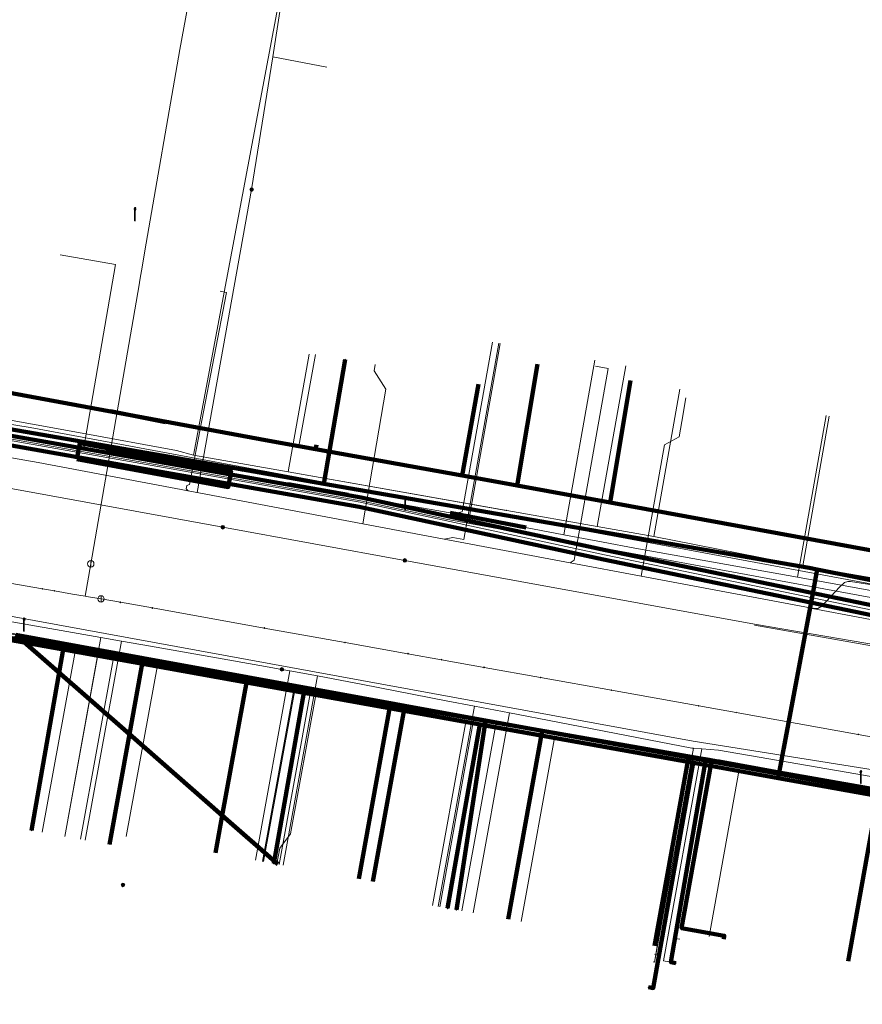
# Model space of a CAD drawing. Extents: x 152558 to 154479, y 462974 to 463683.
# Tile 131 of 256: x 153219 to 153272, y 463299 to 463360. Entities that reach past the tile are written whole.
import ezdxf
from ezdxf.lldxf.tags import DXFTag

# ---------------------------------------------------------------- set-up
doc = ezdxf.new("R2010")
doc.units = 0
doc.header["$LTSCALE"] = 0.2
doc.layers.get('0').update_dxf_attribs({"linetype": 'CONTINUOUS'})
for name, color, linetype, lineweight in [('B-RO-KL-DATA_COAXIAAL_17_ZIGGO BV-G', 90, 'KL-DATA-N', 18), ('B-RO-KL-DATA_COAXIAAL_7_ZIGGO BV-G', 90, 'KL-DATA-N', 18), ('B-RO-KL-DATA_HULPSTUK_KPN BV-S', 90, 'CONTINUOUS', 25), ('B-RO-KL-DATA_KABELBED_KPN BV-G', 90, 'CONTINUOUS', 100), ('B-RO-KL-DATA_KABELBED_ZIGGO BV-G', 90, 'CONTINUOUS', 100), ('B-RO-KL-DATA_MANTELBUIS_110_ZIGGO BV-G', 90, 'CONTINUOUS', 100), ('B-RO-KL-DATA_MANTELBUIS_PVC_1_KPN BV-G', 90, 'CONTINUOUS', 100), ('B-RO-KL-DATA_REGGEFIBER OPERATOR BV-G', 90, 'KL-DATA-N', 18), ('B-RO-KL-DATA_STEDIN NETBEHEER BV-G', 90, 'KL-DATA-N', 18), ('B-RO-KL-ET_LS_400 V_STEDIN NETBEHEER BV-G', 190, 'KL-LS-N', 18), ('B-RO-KL-ET_LS_GEMEENTE AMERSFOORT-S', 190, 'CONTINUOUS', 25), ('B-RO-KL-ET_LS_HULPSTUK_STEDIN NETBEHEER BV-S', 190, 'CONTINUOUS', 25), ('B-RO-KL-ET_LS_MANTELBUIS_PE_160_STEDIN NETBEHEER BV-G', 190, 'CONTINUOUS', 100), ('B-RO-KL-ET_LS_MANTELBUIS_PVC_125_STEDIN NETBEHEER BV-G', 190, 'CONTINUOUS', 100), ('B-RO-KL-ET_MS_10 KV_STEDIN NETBEHEER BV-G', 130, 'KL-MS-N', 18), ('B-RO-KL-ET_MS_HULPSTUK_STEDIN NETBEHEER BV-S', 130, 'CONTINUOUS', 25), ('B-RO-KL-ET_MS_MANTELBUIS_PE_160_STEDIN NETBEHEER BV-G', 130, 'CONTINUOUS', 100), ('B-RO-KL-ET_MS_MANTELBUIS_PVC_125_STEDIN NETBEHEER BV-G', 130, 'CONTINUOUS', 100), ('B-RO-KL-GAS_HD_STAAL_114_8 BAR_STEDIN NETBEHEER BV-G', 30, 'KL-GAS-HD-N', 18), ('B-RO-KL-GAS_LD_KOPER_22_0.1 BAR_STEDIN NETBEHEER BV-G', 50, 'KL-GAS-LD-N', 18), ('B-RO-KL-GAS_LD_MANTELBUIS_ASBESTCEMENT_180_STEDIN NETBEHEER BV-G', 50, 'CONTINUOUS', 100), ('B-RO-KL-GAS_LD_PE_32_0.1 BAR_STEDIN NETBEHEER BV-G', 50, 'KL-GAS-LD-N', 18), ('B-RO-KL-GAS_LD_PVC_110_0.1 BAR_STEDIN NETBEHEER BV-G', 50, 'KL-GAS-LD-N', 18), ('B-RO-KL-GAS_LD_STAAL_34_0.1 BAR_STEDIN NETBEHEER BV-G', 50, 'KL-GAS-LD-N', 18), ('B-RO-KL-WATER_100_VITENS-G', 170, 'KL-WATER-N', 18), ('B-RO-KL-WATER_HULPSTUK_VITENS-S', 170, 'CONTINUOUS', 25), ('B-RO-OG-INFO_STEDIN NETBEHEER BV-G', 7, 'CONTINUOUS', 18), ('B-RO-OG-INFO_VITENS-S', 7, 'CONTINUOUS', 25)]:
    doc.layers.add(name, color=color, linetype=linetype, lineweight=lineweight)
doc.styles.add('NLCS-ISO', font='NLCS-ISO.ttf')
tags = doc.linetypes.add('KL-DATA-N', pattern='A,4,-1,[101,NLCS.SHX,S=0.5,R=0,X=0,Y=0],-1,4,-1,["D",Standard,S=1,R=0,X=-0.25,Y=-0.5],-1.5', length=12.5).pattern_tags.tags
tags[18] = DXFTag(74, 10)
tags = doc.linetypes.add('KL-GAS-HD-N', pattern='A,4,-1,[69,NLCS.SHX,S=0.5,R=0,X=0,Y=0],-1,4,-1,["H",Standard,S=1,R=0,X=0,Y=-0.5],-2', length=13).pattern_tags.tags
tags[18] = DXFTag(74, 10)
tags = doc.linetypes.add('KL-GAS-LD-N', pattern='A,4,-1,[69,NLCS.SHX,S=0.5,R=0,X=0,Y=0],-1,4,-1,["L",Standard,S=1,R=0,X=0.25,Y=-0.5],-2', length=13).pattern_tags.tags
tags[18] = DXFTag(74, 10)
tags = doc.linetypes.add('KL-LS-N', pattern='A,4,-1,[103,NLCS.SHX,S=0.75,R=0,X=0,Y=0],-1,4,-1,["L",Standard,S=1,R=0,X=0,Y=-0.5],-2', length=13).pattern_tags.tags
tags[18] = DXFTag(74, 10)
tags = doc.linetypes.add('KL-MS-N', pattern='A,4,-1,[103,NLCS.SHX,S=0.75,R=0,X=0,Y=0],-1,4,-1,["M",Standard,S=1,R=0,X=0,Y=-0.5],-2', length=13).pattern_tags.tags
tags[18] = DXFTag(74, 10)
doc.linetypes.add('KL-WATER-N', pattern='A,7,-0.5,[168,NLCS.SHX,S=0.75,R=0,X=0.75,Y=0],-2', length=9.5)

# ---------------------------------------------------------------- blocks, each defined once
blk = doc.blocks.new('SKL-WTB_HULP_MOF-SO')
at = {"linetype": 'ByBlock', "lineweight": 18}
h = blk.add_hatch(color=0, dxfattribs=at)
h.dxf.hatch_style = 1
h.paths.add_polyline_path([(-0.5625, 0, 1), (0.5625, 0, 1)])
at = {"color": 0, "linetype": 'ByBlock', "lineweight": 18}
blk.add_circle((0, 0), 0.5625, dxfattribs=at)
at = {"color": 0, "linetype": 'ByBlock', "lineweight": 18, "style": 'NLCS-ISO', "flags": 1}
for tag, p in [('TYPE', (1.5, 0)), ('OMSCHRIJVING', (1.5, -3)), ('LABEL', (1.5, -1.5))]:
    blk.add_attdef(tag, p, '', height=1, dxfattribs=at)
blk = doc.blocks.new('SKL-WTB_HULP_AFSLUITER-SO')
at = {"color": 0, "linetype": 'ByBlock', "lineweight": 18}
blk.add_lwpolyline([(0, 0.8), (0, -0.8)], dxfattribs=at)
blk.add_circle((0, 0), 1, dxfattribs=at)
at = {"color": 0, "linetype": 'ByBlock', "lineweight": 18, "style": 'NLCS-ISO', "flags": 1}
for tag, p in [('TYPE', (1.5, 0)), ('OMSCHRIJVING', (1.5, -3)), ('LABEL', (1.5, -1.5))]:
    blk.add_attdef(tag, p, '', height=1, dxfattribs=at)
blk = doc.blocks.new('SKL-WTB_HULP_OVERIG-SO')
at = {"color": 0, "linetype": 'ByBlock', "lineweight": 18}
for points in [[(-0.14, 0.14), (0.14, -0.14)], [(0.14, 0.14), (-0.14, -0.14)]]:
    blk.add_lwpolyline(points, dxfattribs=at)
at = {"color": 0, "linetype": 'ByBlock', "lineweight": 18, "style": 'NLCS-ISO', "flags": 1}
for tag, p in [('TYPE', (1.5, 0)), ('OMSCHRIJVING', (1.5, -3)), ('LABEL', (1.5, -1.5))]:
    blk.add_attdef(tag, p, '', height=1, dxfattribs=at)
blk = doc.blocks.new('SKL-ET_LS_MAST-SO')
for p, q in [((-0.05, 2.07), (0.05, 2.07)), ((-0.05, -2), (0.05, -2))]:
    blk.add_line(p, q)
for points in [[(-0.18, 1.76), (-0.22, 1.76), (-0.22, 1.84), (-0.18, 1.84), (-0.18, 1.79)], [(-0.18, 1.49), (-0.22, 1.49), (-0.22, 1.57), (-0.18, 1.57), (-0.18, 1.52)], [(-0.18, 1.79), (-0.05, 1.79)], [(-0.18, 1.76), (-0.05, 1.76)], [(-0.18, 1.52), (-0.05, 1.52)], [(-0.18, 1.49), (-0.05, 1.49)], [(-0.05, -2), (-0.05, 2.07)], [(0.05, -2), (0.05, 2.07)], [(0.18, 1.92), (0.05, 1.92)], [(0.18, 1.89), (0.05, 1.89)], [(0.18, 1.66), (0.05, 1.66)], [(0.18, 1.63), (0.05, 1.63)], [(0.18, 1.39), (0.05, 1.39)], [(0.18, 1.36), (0.05, 1.36)], [(0.18, 1.89), (0.22, 1.89), (0.22, 1.97), (0.18, 1.97), (0.18, 1.92)], [(0.18, 1.63), (0.22, 1.63), (0.22, 1.71), (0.18, 1.71), (0.18, 1.66)], [(0.18, 1.36), (0.22, 1.36), (0.22, 1.44), (0.18, 1.44), (0.18, 1.39)]]:
    blk.add_lwpolyline(points)
blk = doc.blocks.new('SOG-INFO_OVERIG-SO')
at = {"color": 0, "linetype": 'ByBlock', "lineweight": 18}
for points in [[(-0.14, 0.14), (0.14, -0.14)], [(0.14, 0.14), (-0.14, -0.14)]]:
    blk.add_lwpolyline(points, dxfattribs=at)
at = {"color": 0, "linetype": 'ByBlock', "lineweight": 18, "style": 'NLCS-ISO', "flags": 1}
for tag, p in [('TYPE', (1.5, 0)), ('OMSCHRIJVING', (1.5, -3)), ('LABEL', (1.5, -1.5))]:
    blk.add_attdef(tag, p, '', height=1, dxfattribs=at)

msp = doc.modelspace()

# ---------------------------------------------------------------- linework, layer by layer
at = {"layer": 'B-RO-KL-DATA_COAXIAAL_17_ZIGGO BV-G', "flags": 128}
for points in [[(153344.021, 463292.992), (153344.301, 463292.987), (153344.664, 463296.727), (153344.7, 463297.093), (153344.88, 463298.937), (153336.104, 463300.712), (153329.496, 463302.049), (153330.082, 463305.275), (153331.171, 463311.208), (153331.499, 463313.508), (153331.512, 463313.596), (153324.45, 463314.888), (153318.787, 463315.924), (153317.978, 463316.072), (153312.844, 463317.012), (153310.084, 463317.517), (153309.417, 463318.47), (153306.066, 463319.032), (153302.12, 463319.694), (153293.75, 463321.098), (153292.501, 463321.308), (153290.468, 463321.649), (153286.284, 463322.421), (153280.654, 463323.437), (153279.425, 463325.498), (153265.615, 463328.031), (153257.053, 463329.601), (153256.159, 463329.765), (153250.71, 463330.764), (153250.386, 463330.823), (153248.592, 463331.147), (153246.969, 463331.44), (153237.865, 463333.084), (153236.826, 463333.272), (153236.194, 463333.386), (153234.981, 463333.605), (153228.546, 463334.767), (153225.124, 463335.437), (153223.479, 463335.739), (153215.715, 463337.162), (153215.163, 463337.263), (153213.716, 463337.529), (153213.223, 463337.619), (153212.31, 463337.786), (153206.192, 463338.908), (153205.455, 463339.043), (153202.492, 463339.587), (153200.999, 463339.85), (153200.032, 463339.963), (153199.96, 463339.971), (153198.117, 463338.166), (153190.342, 463339.585), (153188.184, 463339.979), (153183.555, 463340.824), (153178.027, 463341.832), (153176.773, 463342.061), (153173.071, 463342.736), (153172.614, 463342.516), (153171.643, 463342.666), (153171.3, 463343.356), (153171.358, 463344.656), (153170.68, 463344.924), (153170.538, 463344.95), (153166.37, 463345.695), (153165.755, 463345.827), (153165.093, 463345.528), (153164.959, 463345.468), (153164.709, 463345.301), (153163.99, 463344.823), (153163.292, 463344.414), (153162.659, 463344.106), (153161.979, 463344.116), (153160.107, 463344.486), (153158.343, 463344.835), (153156.497, 463345.165), (153152.344, 463345.908), (153151.053, 463346.141), (153145.053, 463347.222), (153131.313, 463349.697), (153127.22, 463350.434), (153126.254, 463350.614), (153124.854, 463350.875), (153120.092, 463351.761), (153117.49, 463352.245), (153116.593, 463352.412), (153115.393, 463354.614), (153114.576, 463356.114), (153114.733, 463356.899), (153117.714, 463371.812), (153121.107, 463388.778), (153121.109, 463388.786), (153122.3, 463394.74), (153123.3, 463399.74), (153124.094, 463403.712), (153124.26, 463404.547), (153127.245, 463419.547), (153129.345, 463430.124), (153129.464, 463430.724), (153130.905, 463433.533), (153131.461, 463436.699), (153131.723, 463438.189), (153131.788, 463438.936), (153130.716, 463440.956), (153130.69, 463442.07), (153130.81, 463442.686), (153130.831, 463442.892), (153132.204, 463449.962), (153137.317, 463476.297), (153137.656, 463478.045), (153138.288, 463481.303), (153139.26, 463486.308), (153140.232, 463491.314), (153141.203, 463496.319), (153141.918, 463500), (153142.168, 463501.306), (153142.941, 463505.35), (153143.899, 463510.358), (153144.55, 463513.765), (153144.587, 463513.959), (153144.767, 463514.903), (153145.429, 463517.256), (153145.862, 463519.514), (153145.717, 463519.871), (153145.665, 463520), (153145.873, 463521.08), (153145.984, 463521.267), (153146.024, 463521.334), (153146.331, 463521.849), (153146.848, 463524.481), (153147.431, 463527.447), (153147.609, 463528.355), (153147.879, 463529.729), (153148.414, 463532.451), (153149.208, 463536.49), (153150.192, 463541.493), (153151.264, 463546.945), (153151.391, 463547.546), (153152.097, 463550.887), (153153.274, 463556.369), (153153.194, 463558.178), (153153.208, 463558.251), (153153.722, 463560.858), (153155.509, 463569.924), (153155.745, 463571.122), (153156.708, 463575.949), (153157.296, 463578.988), (153157.308, 463578.986), (153158.866, 463586.877), (153158.909, 463587.097), (153159.167, 463588.403), (153159.199, 463588.566), (153159.218, 463588.664), (153160.016, 463588.509)], [(153212.623, 463322.743), (153213.509, 463322.582), (153219.254, 463321.535), (153227.162, 463320.094), (153233.635, 463318.915), (153242.527, 463317.294), (153243.413, 463317.133), (153251.949, 463315.577), (153261.039, 463313.921), (153261.171, 463313.897), (153262.454, 463313.661), (153272.832, 463311.756), (153278.905, 463310.641), (153284.781, 463309.562), (153290.28, 463308.552), (153292.34, 463320.379), (153292.387, 463320.651), (153292.501, 463321.308), (153293.05, 463324.458), (153292.623, 463325.101), (153292.527, 463325.313)]]:
    msp.add_lwpolyline(points, dxfattribs=at)
at = {"layer": 'B-RO-KL-DATA_COAXIAAL_7_ZIGGO BV-G', "flags": 128}
for points in [[(153212.623, 463322.743), (153213.482, 463334.364), (153213.489, 463334.454), (153213.716, 463337.529), (153215.163, 463337.263), (153215.715, 463337.162), (153223.479, 463335.739), (153225.124, 463335.437), (153228.546, 463334.767), (153234.981, 463333.605), (153236.194, 463333.386), (153236.826, 463333.272), (153237.856, 463338.97)], [(153251.659, 463338.366), (153250.428, 463331.057), (153250.386, 463330.823), (153248.592, 463331.147), (153246.969, 463331.44), (153237.865, 463333.084), (153236.826, 463333.272), (153236.194, 463333.386), (153234.981, 463333.605), (153228.546, 463334.767), (153225.124, 463335.437), (153223.479, 463335.739), (153215.715, 463337.162), (153215.163, 463337.263), (153213.716, 463337.529), (153213.489, 463334.454), (153213.482, 463334.364), (153212.623, 463322.743)], [(153257.439, 463337.348), (153256.201, 463329.995), (153256.159, 463329.765), (153250.71, 463330.764), (153250.386, 463330.823), (153248.592, 463331.147), (153246.969, 463331.44), (153237.865, 463333.084), (153236.826, 463333.272), (153236.194, 463333.386), (153234.981, 463333.605), (153228.546, 463334.767), (153225.124, 463335.437), (153223.479, 463335.739), (153215.715, 463337.162), (153215.163, 463337.263), (153213.716, 463337.529), (153213.489, 463334.454), (153213.482, 463334.364), (153212.623, 463322.743)], [(153212.623, 463322.743), (153213.509, 463322.582), (153219.254, 463321.535), (153227.162, 463320.094), (153233.635, 463318.915), (153242.527, 463317.294), (153243.413, 463317.133), (153251.949, 463315.577), (153249.82, 463303.86)], [(153212.623, 463322.743), (153213.509, 463322.582), (153219.254, 463321.535), (153227.162, 463320.094), (153233.635, 463318.915), (153242.527, 463317.294), (153243.413, 463317.133), (153241.428, 463306.215)], [(153212.623, 463322.743), (153213.509, 463322.582), (153219.254, 463321.535), (153227.162, 463320.094), (153233.635, 463318.915), (153242.527, 463317.294), (153243.413, 463317.133), (153251.949, 463315.577), (153249.82, 463303.86)], [(153212.623, 463322.743), (153213.509, 463322.582), (153219.254, 463321.535), (153226.302, 463315.365), (153232.071, 463310.314), (153235.529, 463307.287)], [(153212.623, 463322.743), (153213.509, 463322.582), (153219.254, 463321.535), (153226.302, 463315.365), (153232.071, 463310.314), (153231.648, 463307.988)], [(153212.623, 463322.743), (153213.509, 463322.582), (153219.254, 463321.535), (153226.302, 463315.365), (153225.055, 463308.504)], [(153263.221, 463302.634), (153263.257, 463302.836), (153260.6, 463303.312), (153262.454, 463313.661), (153261.171, 463313.897), (153261.039, 463313.921), (153251.949, 463315.577), (153243.413, 463317.133), (153242.527, 463317.294), (153233.635, 463318.915), (153227.162, 463320.094), (153219.254, 463321.535), (153213.509, 463322.582), (153212.623, 463322.743)], [(153212.623, 463322.743), (153213.509, 463322.582), (153219.254, 463321.535), (153227.162, 463320.094), (153233.635, 463318.915), (153242.527, 463317.294), (153243.413, 463317.133), (153251.949, 463315.577), (153261.039, 463313.921), (153261.171, 463313.897), (153262.454, 463313.661), (153272.832, 463311.756), (153278.905, 463310.641), (153277.028, 463300.166)], [(153212.623, 463322.743), (153213.509, 463322.582), (153219.254, 463321.535), (153227.162, 463320.094), (153233.635, 463318.915), (153242.527, 463317.294), (153243.413, 463317.133), (153251.949, 463315.577), (153261.039, 463313.921), (153261.171, 463313.897), (153262.454, 463313.661), (153272.832, 463311.756), (153270.949, 463301.25)]]:
    msp.add_lwpolyline(points, dxfattribs=at)
at = {"layer": 'B-RO-KL-DATA_KABELBED_KPN BV-G', "flags": 128}
for points in [[(153152.298, 463345.934), (153161.858, 463344.214), (153162.153, 463344.163), (153162.742, 463344.06), (153162.793, 463344.052), (153172.678, 463342.335), (153172.694, 463342.332), (153182.871, 463340.565), (153186.46, 463339.942), (153191.098, 463339.136), (153196.01, 463338.283), (153196.306, 463338.232), (153211.349, 463335.622), (153233.332, 463331.808), (153238.375, 463330.933), (153268.533, 463325.701), (153269.022, 463325.604)], [(153233.332, 463331.808), (153238.375, 463330.933), (153239.703, 463338.656)], [(153157.783, 463332.454), (153162.726, 463331.542), (153172.898, 463329.664), (153173.798, 463329.498), (153177.704, 463328.777), (153184.716, 463327.483), (153189.796, 463326.546), (153198.175, 463324.999), (153198.655, 463324.911), (153210.575, 463322.711), (153211.003, 463322.632), (153211.202, 463322.595), (153211.945, 463322.461), (153222.174, 463320.622), (153237.131, 463317.931), (153248.068, 463315.964), (153248.375, 463315.909), (153248.381, 463315.908), (153261.318, 463313.581), (153262.037, 463313.452), (153266.6, 463312.631)], [(153157.924, 463332.45), (153162.731, 463331.571), (153163.037, 463331.515), (153177.348, 463328.899), (153177.714, 463328.833), (153184.249, 463327.638), (153211.228, 463322.692), (153211.843, 463322.585), (153211.844, 463322.584), (153222.201, 463320.776), (153225.421, 463320.213), (153237.172, 463318.161), (153248.426, 463316.196), (153256.343, 463314.813)], [(153269.022, 463325.604), (153268.795, 463324.331), (153266.668, 463312.992), (153266.6, 463312.631)], [(153269.022, 463325.604), (153280.631, 463323.308)], [(153268.795, 463324.331), (153266.953, 463314.502)], [(153225.421, 463320.213), (153222.201, 463320.776), (153222.174, 463320.622), (153220.216, 463309.389)], [(153237.172, 463318.161), (153237.131, 463317.931), (153235.265, 463307.336)], [(153248.375, 463315.909), (153248.426, 463316.196), (153248.381, 463315.908), (153246.612, 463304.448)], [(153248.375, 463315.909), (153248.068, 463315.964), (153246.07, 463304.547)], [(153256.343, 463314.813), (153262.758, 463313.693), (153262.941, 463313.66), (153266.668, 463312.992), (153272.2, 463312.001), (153310.602, 463305.124), (153329.739, 463301.956), (153330.597, 463301.814), (153340.291, 463299.87), (153347.937, 463298.41), (153370.213, 463294.157), (153388.166, 463290.772)], [(153262.941, 463313.66), (153262.758, 463313.693), (153262.098, 463313.807), (153262.037, 463313.452), (153259.941, 463301.192), (153260.237, 463301.142)], [(153261.318, 463313.582), (153261.318, 463313.581), (153258.84, 463299.585), (153258.544, 463299.637)], [(153266.6, 463312.631), (153273.778, 463311.34), (153274.16, 463311.272), (153285.648, 463309.206), (153286.13, 463309.119), (153288.373, 463308.716), (153291.062, 463308.232), (153302.191, 463306.231), (153310.53, 463304.731), (153313.251, 463304.322), (153329.72, 463301.844)]]:
    msp.add_lwpolyline(points, dxfattribs=at)
at = {"layer": 'B-RO-KL-DATA_KABELBED_ZIGGO BV-G', "flags": 128}
for points in [[(153251.659, 463338.366), (153250.386, 463330.823)], [(153215.163, 463337.263), (153234.981, 463333.605)], [(153247.976, 463337.112), (153246.969, 463331.44)], [(153257.439, 463337.348), (153256.159, 463329.765)], [(153234.981, 463333.605), (153236.826, 463333.272)], [(153236.826, 463333.272), (153237.865, 463333.084)], [(153237.915, 463333.36), (153237.865, 463333.084)], [(153237.865, 463333.084), (153246.969, 463331.44)], [(153246.969, 463331.44), (153250.386, 463330.823)], [(153250.386, 463330.823), (153256.159, 463329.765)], [(153256.159, 463329.765), (153279.425, 463325.498), (153280.654, 463323.437), (153292.501, 463321.308)], [(153219.254, 463321.535), (153226.302, 463315.365)], [(153219.254, 463321.535), (153227.162, 463320.094)], [(153227.162, 463320.094), (153226.302, 463315.365)], [(153227.162, 463320.094), (153233.635, 463318.915)], [(153232.071, 463310.314), (153233.635, 463318.915)], [(153233.635, 463318.915), (153242.527, 463317.294)], [(153240.542, 463306.376), (153242.527, 463317.294)], [(153241.428, 463306.215), (153243.413, 463317.133)], [(153242.527, 463317.294), (153243.413, 463317.133)], [(153243.413, 463317.133), (153251.949, 463315.577)], [(153249.82, 463303.86), (153251.949, 463315.577)], [(153251.949, 463315.577), (153261.039, 463313.921)], [(153226.302, 463315.365), (153225.055, 463308.504)], [(153226.302, 463315.365), (153232.071, 463310.314)], [(153258.91, 463302.208), (153261.039, 463313.921)], [(153261.039, 463313.921), (153262.454, 463313.661)], [(153263.221, 463302.634), (153263.257, 463302.836), (153260.6, 463303.312), (153262.454, 463313.661)], [(153262.454, 463313.661), (153272.832, 463311.756)], [(153270.949, 463301.25), (153272.832, 463311.756)], [(153231.648, 463307.988), (153232.071, 463310.314)], [(153232.071, 463310.314), (153235.529, 463307.287)]]:
    msp.add_lwpolyline(points, dxfattribs=at)
at = {"layer": 'B-RO-KL-DATA_MANTELBUIS_110_ZIGGO BV-G', "flags": 128}
msp.add_lwpolyline([(153225.124, 463335.437), (153228.546, 463334.767)], dxfattribs=at)
at = {"layer": 'B-RO-KL-DATA_MANTELBUIS_PVC_1_KPN BV-G', "flags": 128}
msp.add_lwpolyline([(153268.795, 463324.331), (153266.953, 463314.502)], dxfattribs=at)
at = {"layer": 'B-RO-KL-DATA_REGGEFIBER OPERATOR BV-G', "flags": 128}
for points in [[(153230.278, 463332.711), (153231.072, 463336.901), (153235.581, 463360.878)], [(153173.057, 463342.578), (153179.235, 463341.433), (153179.305, 463341.419), (153180.989, 463341.236), (153185.18, 463340.383), (153193.009, 463338.965), (153195.522, 463339.12), (153199.065, 463338.478), (153205.953, 463337.229), (153208.708, 463336.729), (153215.006, 463335.588), (153223.363, 463334.073), (153229.229, 463332.99), (153230.278, 463332.711), (153236.162, 463331.67), (153249.751, 463329.268), (153255.364, 463328.276), (153258.875, 463327.655), (153268.125, 463325.828), (153277.784, 463324.144)], [(153236.162, 463331.67), (153237.46, 463338.976)], [(153255.364, 463328.276), (153257.142, 463338.263)], [(153258.875, 463327.655), (153260.498, 463336.8)], [(153215.006, 463335.588), (153223.363, 463334.073), (153229.229, 463332.99), (153230.278, 463332.711)], [(153268.125, 463325.828), (153269.778, 463335.129)], [(153230.278, 463332.711), (153236.162, 463331.67)], [(153236.162, 463331.67), (153249.696, 463329.278)], [(153249.696, 463329.278), (153249.7, 463329.3)], [(153249.696, 463329.278), (153249.751, 463329.268)], [(153249.751, 463329.268), (153255.364, 463328.276)], [(153255.364, 463328.276), (153258.875, 463327.655)], [(153258.875, 463327.655), (153268.125, 463325.828)], [(153268.125, 463325.828), (153277.784, 463324.144)], [(153212.728, 463322.509), (153222.947, 463320.6)], [(153220.887, 463309.267), (153222.947, 463320.6)], [(153222.947, 463320.6), (153228.059, 463319.762)], [(153226.104, 463309), (153228.059, 463319.762)], [(153228.059, 463319.762), (153236.591, 463318.229)], [(153234.632, 463307.451), (153236.591, 463318.229)], [(153235.596, 463307.275), (153237.546, 463318.005)], [(153236.591, 463318.229), (153237.546, 463318.005)], [(153237.546, 463318.005), (153247.226, 463316.23)], [(153245.134, 463304.717), (153247.226, 463316.23)], [(153247.226, 463316.23), (153252.72, 463315.238)], [(153250.627, 463303.718), (153252.72, 463315.238)], [(153252.72, 463315.238), (153261.055, 463313.742)], [(153258.83, 463301.211), (153258.929, 463301.193), (153261.055, 463313.742)], [(153261.055, 463313.742), (153264.181, 463313.179)], [(153262.322, 463302.8), (153264.181, 463313.179)], [(153264.181, 463313.179), (153274.193, 463311.35)]]:
    msp.add_lwpolyline(points, dxfattribs=at)
at = {"layer": 'B-RO-KL-DATA_STEDIN NETBEHEER BV-G', "flags": 128}
msp.add_lwpolyline([(153344.521, 463312.217), (153344.063, 463311.746), (153330.629, 463314.256), (153312.29, 463317.353), (153294.605, 463320.569), (153220.13, 463334.424), (153192.18, 463338.984), (153174.779, 463342.513), (153158.921, 463344.725)], dxfattribs=at)
at = {"layer": 'B-RO-KL-ET_LS_400 V_STEDIN NETBEHEER BV-G', "flags": 128}
for points in [[(153233.894, 463349.218), (153235.204, 463357.474), (153235.692, 463360.547), (153236.015, 463362.292), (153236.102, 463362.763), (153236.565, 463365.267), (153236.819, 463366.643), (153236.937, 463367.282), (153237.207, 463368.743), (153237.266, 463369.061), (153238.193, 463374.074), (153238.313, 463374.724), (153238.341, 463374.877), (153238.779, 463377.243), (153239.069, 463378.811), (153239.12, 463379.087), (153239.24, 463379.737), (153239.717, 463382.315), (153240.047, 463384.101), (153240.167, 463384.751), (153240.426, 463386.153), (153240.899, 463388.71), (153241.081, 463389.693), (153241.094, 463389.765), (153241.185, 463390.259), (153243.543, 463403.228), (153244.134, 463406.301), (153244.438, 463407.514), (153244.976, 463408.642), (153245.726, 463409.642), (153246.659, 463410.473), (153247.738, 463411.104), (153248.921, 463411.509), (153249.067, 463411.574), (153249.197, 463411.666), (153249.306, 463411.782), (153249.39, 463411.918), (153249.445, 463412.066)], [(153238.573, 463356.832), (153235.204, 463357.474)], [(153233.894, 463349.218), (153230.506, 463330.382)], [(153158.131, 463343.262), (153161.548, 463342.645), (153178.616, 463339.639), (153184.329, 463338.633), (153192.256, 463337.238), (153201.68, 463335.579), (153205.347, 463334.933), (153207.615, 463334.534), (153212.118, 463333.74), (153214.581, 463333.307), (153220.624, 463332.243), (153229.954, 463330.486), (153240.805, 463328.442), (153245.86, 463327.49), (153253.691, 463326.015), (153258.095, 463325.185), (153268.581, 463323.21)], [(153229.954, 463330.486), (153229.824, 463330.622), (153229.865, 463330.828), (153230.029, 463330.875), (153232.326, 463342.826), (153231.933, 463342.901)], [(153249.24, 463339.662), (153247.074, 463327.465), (153246.387, 463327.599), (153245.86, 463327.49)], [(153241.577, 463338.337), (153241.509, 463337.942)], [(153255.252, 463338.231), (153256.039, 463338.091), (153253.923, 463326.175), (153253.691, 463326.015)], [(153241.509, 463337.942), (153242.229, 463336.806), (153240.805, 463328.442)], [(153260.876, 463336.278), (153260.614, 463334.801)], [(153260.614, 463334.801), (153260.446, 463333.852), (153259.546, 463333.359), (153258.095, 463325.185)], [(153157.396, 463333.159), (153160.391, 463332.634), (153162.728, 463332.224), (153164.106, 463331.982), (153166.382, 463331.583), (153172.374, 463330.532), (153173.907, 463330.263), (153176.368, 463329.831), (153178.365, 463329.481), (153184.355, 463328.431), (153187.204, 463327.931), (153190.347, 463327.38), (153196.508, 463326.299), (153198.617, 463325.929), (153200.095, 463325.67), (153202.329, 463325.278), (153208.491, 463324.197), (153211.447, 463323.678), (153211.94, 463323.592), (153215.803, 463322.912), (153222.763, 463321.686), (153224.528, 463321.375), (153225.811, 463321.149), (153227.613, 463320.832), (153234.745, 463319.575), (153235.774, 463319.394)], [(153292.396, 463320.985), (153290.872, 463321.278), (153286.058, 463322.129), (153274.033, 463324.394), (153271.086, 463324.859), (153270.921, 463324.857), (153270.726, 463324.787), (153270.43, 463324.529), (153269.305, 463323.313), (153269.068, 463323.185), (153268.953, 463323.169), (153268.581, 463323.21)], [(153274.21, 463322.151), (153268.948, 463323.141), (153268.691, 463323.171)], [(153222.282, 463309.014), (153224.528, 463321.375)], [(153223.561, 463308.781), (153225.811, 463321.149)], [(153234.128, 463307.542), (153236.266, 463319.307)], [(153235.774, 463319.394), (153236.266, 463319.307), (153237.992, 463318.987), (153240.792, 463318.446), (153245.984, 463317.443), (153247.741, 463317.103), (153249.904, 463316.686), (153252.919, 463316.103), (153257.925, 463315.135), (153261.244, 463314.494), (153261.346, 463314.487), (153261.851, 463314.453), (153262.888, 463314.382), (153265.432, 463313.938), (153271.424, 463312.892), (153274.498, 463312.356), (153275.583, 463312.167), (153277.416, 463311.847), (153278.849, 463311.597)], [(153235.856, 463307.228), (153237.992, 463318.987)], [(153245.48, 463304.654), (153247.741, 463317.103)], [(153247.645, 463304.261), (153249.904, 463316.686)], [(153258.83, 463301.211), (153258.929, 463301.193), (153261.346, 463314.487)], [(153260.237, 463301.142), (153259.484, 463301.272), (153261.851, 463314.453)]]:
    msp.add_lwpolyline(points, dxfattribs=at)
at = {"layer": 'B-RO-KL-ET_LS_MANTELBUIS_PE_160_STEDIN NETBEHEER BV-G', "flags": 128}
msp.add_lwpolyline([(153150.193, 463344.58), (153163.443, 463342.218), (153183.723, 463339.172), (153208.04, 463335.226), (153240.579, 463329.491), (153255.76, 463326.221), (153276.187, 463321.983), (153303.417, 463317.138), (153333.691, 463311.314), (153356.054, 463306.802), (153356.172, 463307.39), (153333.807, 463311.902), (153303.527, 463317.728), (153276.301, 463322.573), (153255.884, 463326.809), (153240.695, 463330.079), (153208.14, 463335.818), (153183.815, 463339.764), (153163.541, 463342.81), (153150.299, 463345.17), (153150.193, 463344.58)], dxfattribs=at)
at = {"layer": 'B-RO-KL-ET_LS_MANTELBUIS_PVC_125_STEDIN NETBEHEER BV-G', "flags": 128}
msp.add_lwpolyline([(153223.033, 463332.464), (153232.437, 463330.728), (153232.619, 463331.712), (153223.215, 463333.448), (153223.033, 463332.464)], dxfattribs=at)
at = {"layer": 'B-RO-KL-ET_MS_10 KV_STEDIN NETBEHEER BV-G', "flags": 128}
for points in [[(153265.123, 463322.148), (153341.138, 463308.709), (153341.708, 463308.866), (153342.237, 463309.124), (153342.711, 463309.475), (153343.111, 463309.907), (153343.426, 463310.406), (153343.643, 463310.953), (153343.756, 463311.532), (153345.532, 463322.311), (153345.913, 463325.054), (153346.602, 463330.28), (153348.182, 463338.932), (153349.87, 463349.969), (153350.404, 463352.79), (153352.066, 463363.851), (153354.289, 463377.652), (153354.781, 463380.424), (153355.447, 463385.021), (153360.581, 463417.666), (153360.589, 463417.728), (153360.571, 463417.849), (153360.511, 463417.956), (153360.417, 463418.035), (153360.361, 463418.06), (153360.077, 463418.101), (153359.978, 463418.162), (153359.906, 463418.254), (153359.883, 463418.308), (153359.868, 463418.424), (153360.808, 463426.936), (153362.576, 463426.672)], [(153342.589, 463362.76), (153338.936, 463339.686), (153335.694, 463317.871), (153335.253, 463316.634), (153334.598, 463315.495), (153333.751, 463314.491), (153332.738, 463313.653), (153331.592, 463313.009), (153330.349, 463312.579), (153312.142, 463316.466), (153294.468, 463319.781), (153245.983, 463328.734), (153240.683, 463329.877), (153208.763, 463335.505), (153205.957, 463335.977), (153192.071, 463338.394), (153174.67, 463341.923), (153161.755, 463343.725), (153137.202, 463348.157), (153115.887, 463351.975), (153101.455, 463354.964), (153085.47, 463357.981), (153068.76, 463360.724), (153029.949, 463367.837), (153006.109, 463372.131), (152993.871, 463374.15), (152985.912, 463375.839), (152980.181, 463376.581), (152975.436, 463378.387), (152972.427, 463378.847), (152972.257, 463378.884), (152972.097, 463378.952), (152971.953, 463379.049), (152971.83, 463379.172), (152971.732, 463379.316), (152971.664, 463379.476), (152971.626, 463379.645), (152971.621, 463379.818), (152972.622, 463389.198)], [(153147.786, 463345.534), (153148.003, 463345.513), (153148.333, 463345.461), (153148.644, 463345.391), (153148.934, 463345.302), (153149.202, 463345.195), (153149.339, 463345.141), (153150.246, 463344.875), (153163.492, 463342.514), (153183.769, 463339.468), (153208.09, 463335.522), (153240.637, 463329.785), (153255.822, 463326.515), (153276.244, 463322.278), (153303.472, 463317.433), (153333.749, 463311.608), (153356.113, 463307.096), (153357.283, 463306.931), (153357.466, 463306.867), (153357.611, 463306.739), (153357.697, 463306.565), (153357.71, 463306.372), (153356.8, 463299.343), (153356.594, 463297.961), (153356.569, 463297.864), (153356.525, 463297.773), (153356.464, 463297.693), (153356.388, 463297.627), (153356.301, 463297.578), (153356.205, 463297.546), (153356.105, 463297.535), (153356.005, 463297.544), (153350.629, 463298.57), (153349.653, 463298.802), (153347.058, 463299.675), (153346.865, 463299.722), (153345.815, 463299.888), (153345.717, 463299.891), (153345.622, 463299.87), (153345.276, 463299.746), (153344.2, 463299.28), (153344.001, 463299.159), (153343.833, 463298.998), (153343.705, 463298.804), (153343.622, 463298.586), (153342.607, 463294.083), (153338.513, 463269.973), (153337.195, 463261.24), (153336.661, 463259.3), (153336.478, 463258.819), (153336.187, 463258.278), (153335.824, 463257.938), (153335.366, 463257.746), (153334.681, 463257.655), (153333.864, 463257.667), (153332.918, 463257.789), (153328.049, 463258.636), (153327.759, 463258.666), (153327.365, 463258.674), (153326.887, 463258.394), (153326.694, 463257.866), (153326.506, 463256.594), (153326.482, 463256.312), (153326.501, 463256.106), (153326.62, 463255.757), (153326.984, 463255.565), (153327.23, 463255.488), (153328.118, 463255.343)], [(153232.099, 463328.23), (153218.38, 463330.736)], [(153232.099, 463328.23), (153243.411, 463326.164)], [(153243.411, 463326.164), (153265.132, 463322.197), (153294.63, 463317.16)]]:
    msp.add_lwpolyline(points, dxfattribs=at)
at = {"layer": 'B-RO-KL-ET_MS_MANTELBUIS_PE_160_STEDIN NETBEHEER BV-G', "flags": 128}
msp.add_lwpolyline([(153150.193, 463344.58), (153163.443, 463342.218), (153183.723, 463339.172), (153208.04, 463335.226), (153240.579, 463329.491), (153255.76, 463326.221), (153276.187, 463321.983), (153303.417, 463317.138), (153333.691, 463311.314), (153356.054, 463306.802), (153356.172, 463307.39), (153333.807, 463311.902), (153303.527, 463317.728), (153276.301, 463322.573), (153255.884, 463326.809), (153240.695, 463330.079), (153208.14, 463335.818), (153183.815, 463339.764), (153163.541, 463342.81), (153150.299, 463345.17), (153150.193, 463344.58)], dxfattribs=at)
at = {"layer": 'B-RO-KL-ET_MS_MANTELBUIS_PVC_125_STEDIN NETBEHEER BV-G', "flags": 128}
msp.add_lwpolyline([(153223.033, 463332.464), (153232.437, 463330.728), (153232.619, 463331.712), (153223.215, 463333.448), (153223.033, 463332.464)], dxfattribs=at)
at = {"layer": 'B-RO-KL-GAS_HD_STAAL_114_8 BAR_STEDIN NETBEHEER BV-G', "flags": 128}
msp.add_lwpolyline([(152869.255, 463391.011), (152869.929, 463390.818), (152870.891, 463390.542), (152872.237, 463390.156), (152880.706, 463387.729), (152897.739, 463382.336), (152922.092, 463377.202), (152937.401, 463374.34), (153000, 463362.431), (153052.452, 463353), (153074.777, 463348.794), (153102.775, 463343.84), (153121.658, 463340.074), (153129.985, 463338.603), (153157.37, 463333.974), (153261.325, 463314.936), (153280.943, 463311.809), (153310.779, 463306.109), (153327.815, 463303.202), (153327.958, 463303.178), (153328.944, 463303.01), (153330.077, 463302.817)], dxfattribs=at)
at = {"layer": 'B-RO-KL-GAS_LD_KOPER_22_0.1 BAR_STEDIN NETBEHEER BV-G', "flags": 128}
for points in [[(153248.847, 463339.731), (153246.974, 463329.187), (153246.45, 463329.087)], [(153255.217, 463338.606), (153253.287, 463327.759)], [(153269.581, 463335.164), (153267.795, 463325.117)]]:
    msp.add_lwpolyline(points, dxfattribs=at)
at = {"layer": 'B-RO-KL-GAS_LD_MANTELBUIS_ASBESTCEMENT_180_STEDIN NETBEHEER BV-G', "flags": 128}
for points in [[(153224.805, 463332.953), (153230.313, 463331.943)], [(153236.154, 463330.908), (153239.895, 463330.243)], [(153246.234, 463329.123), (153250.946, 463328.207)]]:
    msp.add_lwpolyline(points, dxfattribs=at)
at = {"layer": 'B-RO-KL-GAS_LD_PE_32_0.1 BAR_STEDIN NETBEHEER BV-G', "flags": 128}
for points in [[(153249.339, 463339.644), (153247.43, 463328.894)], [(153222.282, 463309.014), (153224.392, 463320.624)], [(153223.266, 463308.835), (153225.377, 463320.438)], [(153234.576, 463307.461), (153236.556, 463318.352)], [(153235.462, 463307.3), (153235.64, 463308.279), (153236.31, 463309.168), (153237.897, 463317.906), (153237.341, 463318.21)], [(153245.579, 463304.636), (153247.703, 463316.331)], [(153246.956, 463304.386), (153249.082, 463316.081)], [(153258.92, 463301.703), (153259.116, 463301.667), (153261.342, 463313.912)], [(153260.492, 463302.62), (153260.193, 463302.672), (153262.188, 463313.763)]]:
    msp.add_lwpolyline(points, dxfattribs=at)
at = {"layer": 'B-RO-KL-GAS_LD_PVC_110_0.1 BAR_STEDIN NETBEHEER BV-G', "flags": 128}
for points in [[(153113.613, 463352.985), (153122.823, 463351.275), (153124.974, 463350.876), (153125.463, 463350.785), (153127.843, 463350.343), (153130.878, 463349.78), (153131.548, 463349.63), (153136.847, 463348.446), (153137.042, 463348.402), (153140.561, 463347.813), (153143.547, 463347.326), (153143.796, 463347.285), (153148.116, 463346.581), (153152.059, 463345.895), (153153.899, 463345.575), (153154.197, 463345.523), (153155.957, 463345.217), (153159.242, 463344.646), (153162.023, 463344.102), (153165.152, 463343.535), (153171.008, 463342.411), (153175.733, 463341.589), (153179.587, 463340.918), (153181.8, 463340.533), (153184.098, 463340.133), (153185.421, 463339.92), (153187.152, 463339.642), (153190.069, 463339.116), (153194.905, 463338.225), (153197.092, 463337.838), (153201.92, 463336.961), (153202.313, 463336.889), (153204.435, 463336.501), (153205.177, 463336.387), (153209.197, 463335.768), (153211.372, 463335.324), (153213.828, 463334.824), (153214.179, 463334.752), (153219.108, 463333.901), (153223.468, 463333.178), (153223.816, 463333.12), (153224.814, 463332.955), (153230.304, 463331.941), (153240.58, 463330.122), (153246.45, 463329.087), (153247.43, 463328.894), (153249.49, 463328.487), (153253.287, 463327.759), (153255.721, 463327.301), (153257.701, 463326.928), (153260.714, 463326.387), (153267.795, 463325.117), (153285, 463321.997), (153291.034, 463320.985)], [(153156.176, 463332.895), (153160.303, 463332.165), (153162.641, 463331.751), (153163.428, 463331.612), (153164.517, 463331.419), (153168.272, 463330.81), (153172.215, 463330.17), (153174.619, 463329.714), (153175.534, 463329.54), (153175.994, 463329.453), (153180.698, 463328.56), (153182.645, 463328.191), (153185.265, 463327.729), (153186.714, 463327.473), (153187.699, 463327.299), (153190.733, 463326.764), (153197.311, 463325.604), (153198.713, 463325.346), (153199.5, 463325.198), (153202.66, 463324.603), (153208.673, 463323.471), (153211.513, 463322.937), (153212.251, 463322.805), (153215.865, 463322.222), (153221.609, 463321.149), (153224.392, 463320.624), (153225.377, 463320.438), (153227.152, 463320.104), (153233.461, 463318.915), (153236.556, 463318.352), (153237.341, 463318.21), (153239.909, 463317.744), (153245.905, 463316.657), (153247.703, 463316.331), (153249.082, 463316.081), (153251.483, 463315.648), (153258.367, 463314.436), (153261.342, 463313.912), (153262.188, 463313.763), (153265.93, 463313.105), (153270.626, 463312.273), (153273.77, 463311.695), (153275.148, 463311.442), (153277.379, 463311.032), (153284.445, 463309.734), (153285.929, 463309.461), (153286.913, 463309.28), (153290.914, 463308.542), (153296.687, 463307.44), (153298.283, 463307.136), (153301.658, 463306.492), (153303.919, 463306.067), (153305.3, 463305.836), (153307.747, 463305.426), (153316.893, 463303.896), (153317.159, 463303.851), (153320.734, 463303.253), (153326.884, 463302.15), (153330.357, 463301.527), (153342.612, 463299.397)]]:
    msp.add_lwpolyline(points, dxfattribs=at)
at = {"layer": 'B-RO-KL-GAS_LD_STAAL_34_0.1 BAR_STEDIN NETBEHEER BV-G', "flags": 128}
msp.add_lwpolyline([(153221.994, 463345.163), (153225.442, 463344.565), (153223.468, 463333.178)], dxfattribs=at)
at = {"layer": 'B-RO-KL-WATER_100_VITENS-G', "flags": 128}
for points in [[(153238.109, 463404.794), (153235.608, 463391.296), (153235.515, 463390.793), (153234.586, 463385.78), (153234.467, 463385.137), (153233.657, 463380.767), (153233.538, 463380.124), (153232.728, 463375.753), (153232.609, 463375.111), (153231.68, 463370.097), (153231.62, 463369.773), (153230.512, 463363.793), (153230.426, 463363.331), (153229.424, 463357.924), (153227.26, 463345.4), (153227.107, 463344.518), (153226.946, 463343.587), (153226.897, 463343.302), (153223.899, 463325.956)], [(153223.899, 463325.956), (153223.551, 463323.943)], [(153216.814, 463325.111), (153220.893, 463324.402)], [(153220.893, 463324.402), (153221.639, 463324.273), (153222.774, 463324.077), (153223.551, 463323.943)], [(153223.551, 463323.943), (153223.766, 463323.906), (153224.536, 463323.773)], [(153224.536, 463323.773), (153225.74, 463323.566)], [(153225.74, 463323.566), (153227.725, 463323.21), (153234.681, 463321.964), (153239.699, 463321.065), (153243.601, 463320.365), (153245.686, 463319.992), (153248.33, 463319.518), (153251.847, 463318.888), (153256.243, 463318.1), (153261.667, 463317.128), (153263.995, 463316.711), (153271.572, 463315.353), (153278.528, 463314.106), (153283.72, 463313.176), (153285.763, 463312.81)]]:
    msp.add_lwpolyline(points, dxfattribs=at)
at = {"layer": 'B-RO-OG-INFO_STEDIN NETBEHEER BV-G', "flags": 128}
msp.add_lwpolyline([(153150.193, 463344.58), (153163.443, 463342.218), (153183.723, 463339.172), (153208.04, 463335.226), (153240.579, 463329.491), (153255.76, 463326.221), (153276.187, 463321.983), (153303.417, 463317.138), (153333.691, 463311.314), (153356.054, 463306.802), (153356.172, 463307.39), (153333.807, 463311.902), (153303.527, 463317.728), (153276.301, 463322.573), (153255.884, 463326.809), (153240.695, 463330.079), (153208.14, 463335.818), (153183.815, 463339.764), (153163.541, 463342.81), (153150.299, 463345.17), (153150.193, 463344.58)], dxfattribs=at)
msp.add_lwpolyline([(153150.193, 463344.58), (153163.443, 463342.218), (153183.723, 463339.172), (153208.04, 463335.226), (153240.579, 463329.491), (153255.76, 463326.221), (153276.187, 463321.983), (153303.417, 463317.138), (153333.691, 463311.314), (153356.054, 463306.802), (153356.172, 463307.39), (153333.807, 463311.902), (153303.527, 463317.728), (153276.301, 463322.573), (153255.884, 463326.809), (153240.695, 463330.079), (153208.14, 463335.818), (153183.815, 463339.764), (153163.541, 463342.81), (153150.299, 463345.17), (153150.193, 463344.58)], dxfattribs=at)

# ---------------------------------------------------------------- block references
at = {"layer": 'B-RO-KL-DATA_HULPSTUK_KPN BV-S', "xscale": 0.2, "yscale": 0.2, "zscale": 0.2}
for name, p in [('SKL-WTB_HULP_OVERIG-SO', (153239.703, 463338.656)), ('SKL-WTB_HULP_MOF-SO', (153233.332, 463331.808)), ('SKL-WTB_HULP_OVERIG-SO', (153233.332, 463331.808)), ('SKL-WTB_HULP_OVERIG-SO', (153269.022, 463325.604)), ('SKL-WTB_HULP_OVERIG-SO', (153269.022, 463325.604)), ('SKL-WTB_HULP_OVERIG-SO', (153269.022, 463325.604)), ('SKL-WTB_HULP_MOF-SO', (153225.421, 463320.213)), ('SKL-WTB_HULP_OVERIG-SO', (153225.421, 463320.213)), ('SKL-WTB_HULP_MOF-SO', (153237.172, 463318.161)), ('SKL-WTB_HULP_OVERIG-SO', (153237.172, 463318.161)), ('SKL-WTB_HULP_MOF-SO', (153248.375, 463315.909)), ('SKL-WTB_HULP_OVERIG-SO', (153248.375, 463315.909)), ('SKL-WTB_HULP_OVERIG-SO', (153248.375, 463315.909)), ('SKL-WTB_HULP_OVERIG-SO', (153256.343, 463314.813)), ('SKL-WTB_HULP_OVERIG-SO', (153256.343, 463314.813)), ('SKL-WTB_HULP_MOF-SO', (153261.023, 463313.634)), ('SKL-WTB_HULP_MOF-SO', (153262.941, 463313.66)), ('SKL-WTB_HULP_OVERIG-SO', (153262.941, 463313.66)), ('SKL-WTB_HULP_OVERIG-SO', (153261.318, 463313.582)), ('SKL-WTB_HULP_OVERIG-SO', (153266.6, 463312.631)), ('SKL-WTB_HULP_OVERIG-SO', (153266.6, 463312.631)), ('SKL-WTB_HULP_OVERIG-SO', (153266.6, 463312.631)), ('SKL-WTB_HULP_OVERIG-SO', (153220.216, 463309.389)), ('SKL-WTB_HULP_OVERIG-SO', (153235.265, 463307.336)), ('SKL-WTB_HULP_MOF-SO', (153225.9, 463306)), ('SKL-WTB_HULP_OVERIG-SO', (153246.07, 463304.547)), ('SKL-WTB_HULP_OVERIG-SO', (153246.612, 463304.448)), ('SKL-WTB_HULP_OVERIG-SO', (153260.237, 463301.142)), ('SKL-WTB_HULP_OVERIG-SO', (153258.544, 463299.637))]:
    msp.add_blockref(name, p, dxfattribs=at)
at = {"layer": 'B-RO-KL-ET_LS_GEMEENTE AMERSFOORT-S', "xscale": 0.2, "yscale": 0.2, "zscale": 0.2}
for p in [(153226.65, 463347.682), (153243.444, 463329.72), (153219.759, 463322.175), (153271.741, 463312.696)]:
    msp.add_blockref('SKL-ET_LS_MAST-SO', p, dxfattribs=at)
at = {"layer": 'B-RO-KL-ET_LS_HULPSTUK_STEDIN NETBEHEER BV-S', "xscale": 0.2, "yscale": 0.2, "zscale": 0.2}
for p in [(153233.894, 463349.218), (153268.581, 463323.21), (153235.774, 463319.394)]:
    msp.add_blockref('SKL-WTB_HULP_MOF-SO', p, dxfattribs=at)
at = {"layer": 'B-RO-KL-ET_MS_HULPSTUK_STEDIN NETBEHEER BV-S', "xscale": 0.2, "yscale": 0.2, "zscale": 0.2}
for p in [(153232.099, 463328.23), (153243.411, 463326.164)]:
    msp.add_blockref('SKL-WTB_HULP_MOF-SO', p, dxfattribs=at)
at = {"layer": 'B-RO-KL-WATER_HULPSTUK_VITENS-S', "xscale": 0.2, "yscale": 0.2, "zscale": 0.2}
for name, p in [('SKL-WTB_HULP_AFSLUITER-SO', (153223.899, 463325.956)), ('SKL-WTB_HULP_OVERIG-SO', (153220.893, 463324.402)), ('SKL-WTB_HULP_OVERIG-SO', (153221.639, 463324.273)), ('SKL-WTB_HULP_AFSLUITER-SO', (153224.536, 463323.773)), ('SKL-WTB_HULP_OVERIG-SO', (153225.74, 463323.566)), ('SKL-WTB_HULP_OVERIG-SO', (153227.725, 463323.21)), ('SKL-WTB_HULP_OVERIG-SO', (153234.681, 463321.964)), ('SKL-WTB_HULP_OVERIG-SO', (153239.699, 463321.065)), ('SKL-WTB_HULP_OVERIG-SO', (153243.601, 463320.365)), ('SKL-WTB_HULP_OVERIG-SO', (153245.686, 463319.992)), ('SKL-WTB_HULP_OVERIG-SO', (153248.33, 463319.518)), ('SKL-WTB_HULP_OVERIG-SO', (153251.847, 463318.888)), ('SKL-WTB_HULP_OVERIG-SO', (153256.243, 463318.1)), ('SKL-WTB_HULP_OVERIG-SO', (153261.667, 463317.128)), ('SKL-WTB_HULP_OVERIG-SO', (153263.995, 463316.711)), ('SKL-WTB_HULP_OVERIG-SO', (153271.572, 463315.353))]:
    msp.add_blockref(name, p, dxfattribs=at)
at = {"layer": 'B-RO-OG-INFO_VITENS-S', "xscale": 0.2, "yscale": 0.2, "zscale": 0.2}
msp.add_blockref('SOG-INFO_OVERIG-SO', (153243.601, 463320.365), dxfattribs=at)

doc.saveas('drawing.dxf')
